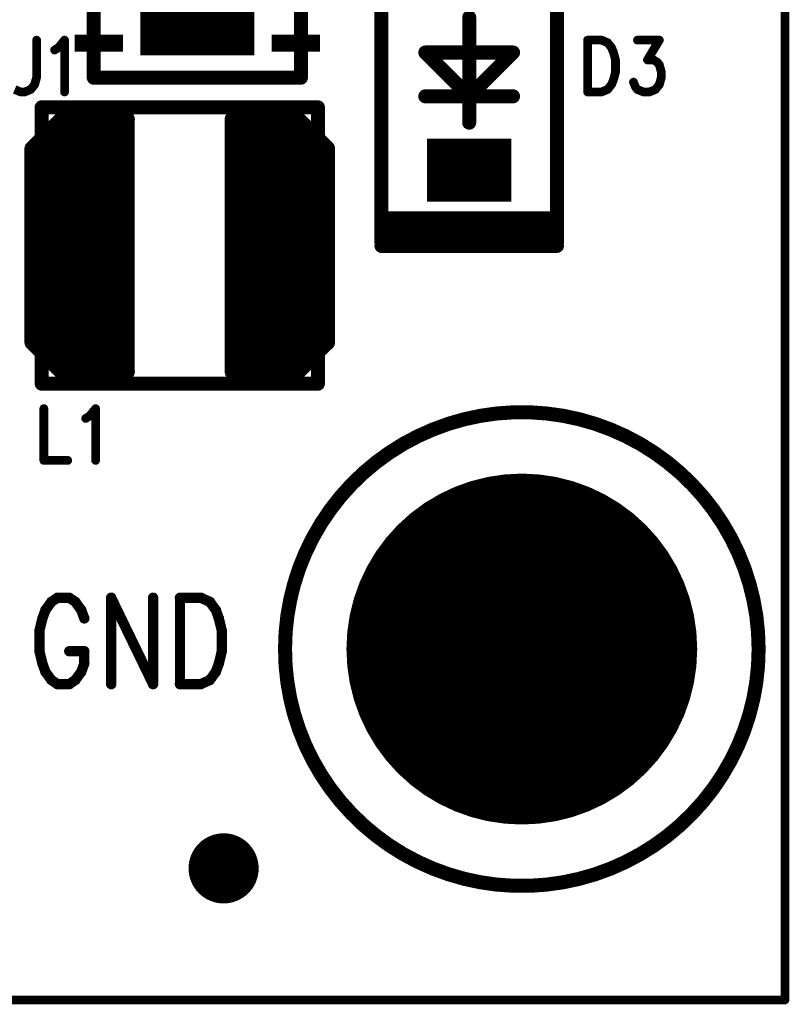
# Model space of a CAD drawing. Extents: x 2 to 38, y 2.4 to 29.6.
# Tile 66 of 93: x 20.9 to 22.9, y 13.3 to 15.9. Entities that reach past the tile are written whole.
import ezdxf

# ---------------------------------------------------------------- set-up
doc = ezdxf.new("R2010")
doc.units = 0
doc.layers.get('0').update_dxf_attribs({"linetype": 'CONTINUOUS'})
doc.layers.add('adt001026', color=1, linetype='CONTINUOUS')

# ---------------------------------------------------------------- blocks, each defined once
blk = doc.blocks.new('D11')
at = {"const_width": 0.0115}
blk.add_lwpolyline([(-0.00575, 0, 1), (0.00575, 0, 1)], format="xyb", close=True, dxfattribs=at)
blk = doc.blocks.new('D13')
at = {"const_width": 0.0185}
blk.add_lwpolyline([(-0.00925, 0, 1), (0.00925, 0, 1)], format="xyb", close=True, dxfattribs=at)
blk = doc.blocks.new('D21')
at = {"const_width": 0.0138}
blk.add_lwpolyline([(-0.0069, 0, 1), (0.0069, 0, 1)], format="xyb", close=True, dxfattribs=at)
blk = doc.blocks.new('D32')
at = {"const_width": 0.4623}
blk.add_lwpolyline([(-0.23115, 0, 1), (0.23115, 0, 1)], format="xyb", close=True, dxfattribs=at)
blk = doc.blocks.new('D33')
at = {"const_width": 0.09245}
blk.add_lwpolyline([(-0.046225, 0, 1), (0.046225, 0, 1)], format="xyb", close=True, dxfattribs=at)
blk = doc.blocks.new('D45')
at = {"const_width": 0.1655}
blk.add_lwpolyline([(-0.11095, 0), (0.11095, 0)], dxfattribs=at)
blk = doc.blocks.new('D48')
at = {"const_width": 0.0462}
blk.add_lwpolyline([(-0.0231, 0, 1), (0.0231, 0, 1)], format="xyb", close=True, dxfattribs=at)
blk = doc.blocks.new('D54')
at = {"const_width": 0.0455}
blk.add_lwpolyline([(-0.06365, 0), (0.06365, 0)], dxfattribs=at)
blk = doc.blocks.new('D55')
at = {"const_width": 0.2457}
blk.add_lwpolyline([(-0.1501, 0), (0.1501, 0)], dxfattribs=at)
blk = doc.blocks.new('D70')
at = {"const_width": 0.02275}
blk.add_lwpolyline([(-0.011375, 0, 1), (0.011375, 0, 1)], format="xyb", close=True, dxfattribs=at)

msp = doc.modelspace()

# ---------------------------------------------------------------- linework, layer by layer
at = {"layer": 'adt001026', "color": 1}
for points, const_width in [([(22.881, 21.629), (22.881, 13.3071)], 0.023), ([(21.8176, 15.3024), (21.8176, 16.1943)], 0.037), ([(22.28, 16.1943), (22.28, 15.3024)], 0.037), ([(21.0592, 15.7372), (21.0592, 16.1012)], 0.037), ([(21.6052, 16.1012), (21.6052, 15.7372)], 0.037), ([(22.0488, 15.8961), (22.0488, 15.6187)], 0.037), ([(20.9087, 15.7386), (20.9087, 15.8362)], 0.023), ([(20.956, 15.8101), (20.9665, 15.8166)], 0.023), ([(20.9665, 15.8166), (20.9823, 15.8362)], 0.023), ([(20.9823, 15.8362), (20.9823, 15.6996)], 0.023), ([(22.3609, 15.8362), (22.3609, 15.6996)], 0.023), ([(22.3609, 15.8362), (22.3976, 15.8362)], 0.023), ([(22.3976, 15.8362), (22.4134, 15.8296)], 0.023), ([(22.4134, 15.8296), (22.4239, 15.8166)], 0.023), ([(22.4239, 15.8166), (22.4292, 15.8036)], 0.023), ([(22.4922, 15.8362), (22.55, 15.8362)], 0.023), ([(22.55, 15.8362), (22.5185, 15.7841)], 0.023), ([(22.0488, 15.6881), (21.9332, 15.8036)], 0.037), ([(21.9332, 15.8036), (22.1644, 15.8036)], 0.037), ([(22.1644, 15.8036), (22.0488, 15.6881)], 0.037), ([(22.4292, 15.8036), (22.4344, 15.7841)], 0.023), ([(22.4344, 15.7841), (22.4344, 15.7516)], 0.023), ([(22.5185, 15.7841), (22.5342, 15.7841)], 0.023), ([(22.5342, 15.7841), (22.5448, 15.7776)], 0.023), ([(22.5448, 15.7776), (22.55, 15.7711)], 0.023), ([(22.55, 15.7711), (22.5553, 15.7516)], 0.023), ([(20.9035, 15.7191), (20.9087, 15.7386)], 0.023), ([(21.6052, 15.7372), (21.0592, 15.7372)], 0.037), ([(22.4344, 15.7516), (22.4292, 15.7321)], 0.023), ([(22.5553, 15.7386), (22.55, 15.7191)], 0.023), ([(22.5553, 15.7516), (22.5553, 15.7386)], 0.023), ([(20.893, 15.7061), (20.9035, 15.7191)], 0.023), ([(22.4239, 15.7191), (22.4134, 15.7061)], 0.023), ([(22.4292, 15.7321), (22.4239, 15.7191)], 0.023), ([(22.487, 15.7126), (22.4817, 15.7256)], 0.023), ([(22.4922, 15.7061), (22.487, 15.7126)], 0.023), ([(22.55, 15.7191), (22.5395, 15.7061)], 0.023), ([(20.8509, 15.7061), (20.8667, 15.6996)], 0.023), ([(20.8667, 15.6996), (20.8772, 15.6996)], 0.023), ([(20.8772, 15.6996), (20.893, 15.7061)], 0.023), ([(21.9332, 15.6881), (22.1644, 15.6881)], 0.037), ([(22.3976, 15.6996), (22.3609, 15.6996)], 0.023), ([(22.4134, 15.7061), (22.3976, 15.6996)], 0.023), ([(22.508, 15.6996), (22.4922, 15.7061)], 0.023), ([(22.5237, 15.6996), (22.508, 15.6996)], 0.023), ([(22.5395, 15.7061), (22.5237, 15.6996)], 0.023), ([(20.9219, 14.931), (20.9219, 15.6591)], 0.037), ([(20.9219, 15.6591), (21.65, 15.6591)], 0.037), ([(21.65, 15.6591), (21.65, 14.931)], 0.037), ([(20.9768, 15.6273), (20.8992, 15.5496)], 0.045), ([(21.1449, 15.6273), (20.9768, 15.6273)], 0.045), ([(20.9902, 14.9629), (20.9902, 15.6273)], 0.045), ([(21.0129, 14.9629), (21.0129, 15.6273)], 0.045), ([(21.0357, 14.9629), (21.0357, 15.6273)], 0.045), ([(21.0584, 14.9629), (21.0584, 15.6273)], 0.045), ([(21.0812, 14.9629), (21.0812, 15.6273)], 0.045), ([(21.1039, 14.9629), (21.1039, 15.6273)], 0.045), ([(21.1267, 14.9629), (21.1267, 15.6273)], 0.045), ([(21.1449, 14.9629), (21.1449, 15.6273)], 0.045), ([(21.5951, 15.6273), (21.427, 15.6273)], 0.045), ([(21.427, 15.6273), (21.427, 14.9629)], 0.045), ([(21.4452, 14.9629), (21.4452, 15.6273)], 0.045), ([(21.468, 14.9629), (21.468, 15.6273)], 0.045), ([(21.4907, 14.9629), (21.4907, 15.6273)], 0.045), ([(21.5135, 14.9629), (21.5135, 15.6273)], 0.045), ([(21.5362, 14.9629), (21.5362, 15.6273)], 0.045), ([(21.559, 14.9629), (21.559, 15.6273)], 0.045), ([(21.5817, 14.9629), (21.5817, 15.6273)], 0.045), ([(21.6727, 15.5496), (21.5951, 15.6273)], 0.045), ([(20.9674, 14.9723), (20.9674, 15.6178)], 0.045), ([(21.6045, 14.9723), (21.6045, 15.6178)], 0.045), ([(20.9219, 15.0178), (20.9219, 15.5723)], 0.045), ([(20.9447, 14.9951), (20.9447, 15.5951)], 0.045), ([(21.6272, 14.9951), (21.6272, 15.5951)], 0.045), ([(21.65, 15.0178), (21.65, 15.5723)], 0.045), ([(20.8992, 15.5496), (20.8992, 15.0406)], 0.045), ([(20.8992, 15.0406), (20.8992, 15.5496)], 0.045), ([(21.6727, 15.0406), (21.6727, 15.5496)], 0.045), ([(22.28, 15.3668), (21.8176, 15.3668)], 0.037), ([(22.28, 15.3486), (21.8176, 15.3486)], 0.037), ([(21.8408, 15.3182), (22.2569, 15.3182)], 0.037), ([(22.28, 15.3024), (21.8176, 15.3024)], 0.037), ([(22.28, 15.294), (21.8176, 15.294)], 0.037), ([(20.8992, 15.0406), (20.9768, 14.9629)], 0.045), ([(21.5951, 14.9629), (21.6727, 15.0406)], 0.045), ([(20.9768, 14.9629), (21.1449, 14.9629)], 0.045), ([(21.427, 14.9629), (21.5951, 14.9629)], 0.045), ([(21.65, 14.931), (20.9219, 14.931)], 0.037), ([(20.9277, 14.8653), (20.9277, 14.7287)], 0.023), ([(21.0485, 14.8458), (21.0642, 14.8653)], 0.023), ([(21.0642, 14.8653), (21.0642, 14.7287)], 0.023), ([(22.1225, 14.8525), (22.0793, 14.8464)], 0.037), ([(22.1659, 14.8555), (22.1225, 14.8525)], 0.037), ([(22.2095, 14.8555), (22.1659, 14.8555)], 0.037), ([(22.2529, 14.8524), (22.2095, 14.8555)], 0.037), ([(22.296, 14.8464), (22.2529, 14.8524)], 0.037), ([(21.038, 14.8393), (21.0485, 14.8458)], 0.023), ([(21.9948, 14.8254), (21.9539, 14.8105)], 0.037), ([(22.0367, 14.8374), (21.9948, 14.8254)], 0.037), ([(22.0793, 14.8464), (22.0367, 14.8374)], 0.037), ([(22.3386, 14.8373), (22.296, 14.8464)], 0.037), ([(22.3805, 14.8253), (22.3386, 14.8373)], 0.037), ([(22.4214, 14.8104), (22.3805, 14.8253)], 0.037), ([(21.9539, 14.8105), (21.9141, 14.7928)], 0.037), ([(22.4612, 14.7926), (22.4214, 14.8104)], 0.037), ([(21.8756, 14.7724), (21.8387, 14.7493)], 0.037), ([(21.9141, 14.7928), (21.8756, 14.7724)], 0.037), ([(22.4997, 14.7722), (22.4612, 14.7926)], 0.037), ([(22.5366, 14.7491), (22.4997, 14.7722)], 0.037), ([(21.8387, 14.7493), (21.8034, 14.7237)], 0.037), ([(22.5718, 14.7235), (22.5366, 14.7491)], 0.037), ([(20.9277, 14.7287), (20.9907, 14.7287)], 0.023), ([(21.8034, 14.7237), (21.7701, 14.6957)], 0.037), ([(22.6052, 14.6955), (22.5718, 14.7235)], 0.037), ([(21.7701, 14.6957), (21.7387, 14.6655)], 0.037), ([(22.6365, 14.6652), (22.6052, 14.6955)], 0.037), ([(21.7387, 14.6655), (21.7096, 14.6331)], 0.037), ([(22.6657, 14.6328), (22.6365, 14.6652)], 0.037), ([(21.7096, 14.6331), (21.6827, 14.5988)], 0.037), ([(22.6925, 14.5985), (22.6657, 14.6328)], 0.037), ([(21.6827, 14.5988), (21.6584, 14.5627)], 0.037), ([(22.7168, 14.5624), (22.6925, 14.5985)], 0.037), ([(21.6584, 14.5627), (21.6366, 14.525)], 0.037), ([(22.7386, 14.5247), (22.7168, 14.5624)], 0.037), ([(21.6366, 14.525), (21.6174, 14.4859)], 0.037), ([(22.7577, 14.4855), (22.7386, 14.5247)], 0.037), ([(21.6174, 14.4859), (21.6011, 14.4455)], 0.037), ([(22.774, 14.4451), (22.7577, 14.4855)], 0.037), ([(21.6011, 14.4455), (21.5876, 14.4041)], 0.037), ([(22.7875, 14.4037), (22.774, 14.4451)], 0.037), ([(21.5876, 14.4041), (21.5771, 14.3618)], 0.037), ([(22.798, 14.3615), (22.7875, 14.4037)], 0.037), ([(20.9634, 14.3668), (20.9476, 14.356)], 0.027), ([(20.9949, 14.3668), (20.9634, 14.3668)], 0.027), ([(21.0107, 14.356), (20.9949, 14.3668)], 0.027), ([(21.1052, 14.3668), (21.1052, 14.1393)], 0.027), ([(21.1052, 14.3668), (21.2156, 14.1393)], 0.027), ([(21.2156, 14.3668), (21.2156, 14.1393)], 0.027), ([(21.2865, 14.3668), (21.2865, 14.1393)], 0.027), ([(21.2865, 14.3668), (21.3416, 14.3668)], 0.027), ([(21.3416, 14.3668), (21.3653, 14.356)], 0.027), ([(21.5771, 14.3618), (21.5695, 14.3189)], 0.037), ([(22.8056, 14.3186), (22.798, 14.3615)], 0.037), ([(20.9319, 14.3343), (20.924, 14.3126)], 0.027), ([(20.9476, 14.356), (20.9319, 14.3343)], 0.027), ([(21.0264, 14.3343), (21.0107, 14.356)], 0.027), ([(21.0343, 14.3126), (21.0264, 14.3343)], 0.027), ([(21.3653, 14.356), (21.3811, 14.3343)], 0.027), ([(21.3811, 14.3343), (21.3889, 14.3126)], 0.027), ([(20.924, 14.3126), (20.9161, 14.2801)], 0.027), ([(21.3889, 14.3126), (21.3968, 14.2801)], 0.027), ([(21.5695, 14.3189), (21.5649, 14.2756)], 0.037), ([(22.8101, 14.2752), (22.8056, 14.3186)], 0.037), ([(20.9161, 14.2801), (20.9161, 14.2259)], 0.027), ([(21.3968, 14.2801), (21.3968, 14.2259)], 0.027), ([(21.5649, 14.2756), (21.5634, 14.2321)], 0.037), ([(22.8116, 14.2317), (22.8101, 14.2752)], 0.037), ([(21.5634, 14.2321), (21.5648, 14.1886)], 0.037), ([(22.8101, 14.1874), (22.8116, 14.231)], 0.037), ([(22.8116, 14.2317), (22.8116, 14.2317)], 0.037), ([(22.8116, 14.231), (22.8116, 14.2317)], 0.037), ([(20.9161, 14.2259), (20.924, 14.1934)], 0.027), ([(20.9949, 14.2259), (21.0343, 14.2259)], 0.027), ([(21.0343, 14.1934), (21.0343, 14.2259)], 0.027), ([(21.3968, 14.2259), (21.3889, 14.1934)], 0.027), ([(20.924, 14.1934), (20.9319, 14.1718)], 0.027), ([(21.0264, 14.1718), (21.0343, 14.1934)], 0.027), ([(21.3889, 14.1934), (21.3811, 14.1718)], 0.027), ([(21.5648, 14.1886), (21.5694, 14.1452)], 0.037), ([(22.8055, 14.1441), (22.8101, 14.1874)], 0.037), ([(20.9319, 14.1718), (20.9476, 14.1501)], 0.027), ([(21.0107, 14.1501), (21.0264, 14.1718)], 0.027), ([(21.3811, 14.1718), (21.3653, 14.1501)], 0.027), ([(20.9476, 14.1501), (20.9634, 14.1393)], 0.027), ([(20.9634, 14.1393), (20.9949, 14.1393)], 0.027), ([(20.9949, 14.1393), (21.0107, 14.1501)], 0.027), ([(21.3416, 14.1393), (21.2865, 14.1393)], 0.027), ([(21.3653, 14.1501), (21.3416, 14.1393)], 0.027), ([(21.5694, 14.1452), (21.5769, 14.1023)], 0.037), ([(22.7979, 14.1013), (22.8055, 14.1441)], 0.037), ([(21.5769, 14.1023), (21.5874, 14.0601)], 0.037), ([(22.7873, 14.059), (22.7979, 14.1013)], 0.037), ([(21.5874, 14.0601), (21.6009, 14.0186)], 0.037), ([(22.7738, 14.0176), (22.7873, 14.059)], 0.037), ([(21.6009, 14.0186), (21.6171, 13.9782)], 0.037), ([(22.7574, 13.9772), (22.7738, 14.0176)], 0.037), ([(21.6171, 13.9782), (21.6362, 13.9391)], 0.037), ([(22.7383, 13.9381), (22.7574, 13.9772)], 0.037), ([(21.6362, 13.9391), (21.658, 13.9013)], 0.037), ([(22.7164, 13.9004), (22.7383, 13.9381)], 0.037), ([(21.658, 13.9013), (21.6823, 13.8652)], 0.037), ([(22.6921, 13.8643), (22.7164, 13.9004)], 0.037), ([(21.6823, 13.8652), (21.7091, 13.8309)], 0.037), ([(22.6652, 13.83), (22.6921, 13.8643)], 0.037), ([(21.7091, 13.8309), (21.7382, 13.7985)], 0.037), ([(22.636, 13.7977), (22.6652, 13.83)], 0.037), ([(21.7382, 13.7985), (21.7695, 13.7682)], 0.037), ([(22.6047, 13.7675), (22.636, 13.7977)], 0.037), ([(21.7695, 13.7682), (21.8029, 13.7402)], 0.037), ([(22.5713, 13.7395), (22.6047, 13.7675)], 0.037), ([(21.8029, 13.7402), (21.8381, 13.7145)], 0.037), ([(22.536, 13.7139), (22.5713, 13.7395)], 0.037), ([(21.8381, 13.7145), (21.875, 13.6914)], 0.037), ([(22.499, 13.6909), (22.536, 13.7139)], 0.037), ([(21.875, 13.6914), (21.9134, 13.671)], 0.037), ([(22.4606, 13.6705), (22.499, 13.6909)], 0.037), ([(21.9134, 13.671), (21.9532, 13.6532)], 0.037), ([(22.4208, 13.6528), (22.4606, 13.6705)], 0.037), ([(21.9532, 13.6532), (21.9941, 13.6383)], 0.037), ([(21.9941, 13.6383), (22.036, 13.6262)], 0.037), ([(22.3379, 13.626), (22.3798, 13.6379)], 0.037), ([(22.3798, 13.6379), (22.4208, 13.6528)], 0.037), ([(22.036, 13.6262), (22.0786, 13.6171)], 0.037), ([(22.0786, 13.6171), (22.1217, 13.611)], 0.037), ([(22.1217, 13.611), (22.1652, 13.608)], 0.037), ([(22.1652, 13.608), (22.2087, 13.6079)], 0.037), ([(22.2087, 13.6079), (22.2522, 13.6109)], 0.037), ([(22.2522, 13.6109), (22.2953, 13.617)], 0.037), ([(22.2953, 13.617), (22.3379, 13.626)], 0.037), ([(22.881, 13.3071), (5.5438, 13.3071)], 0.023)]:
    msp.add_lwpolyline(points, dxfattribs=dict(at, const_width=const_width))

# ---------------------------------------------------------------- block references
at = {"layer": 'adt001026'}
for name, p in [('D55', (21.3322, 15.9192)), ('D13', (22.0488, 15.8961)), ('D11', (20.9087, 15.8362)), ('D11', (20.9665, 15.8166)), ('D11', (20.9823, 15.8362)), ('D54', (21.0728, 15.8282)), ('D54', (21.5916, 15.8282)), ('D11', (22.3609, 15.8362)), ('D11', (22.3609, 15.8362)), ('D11', (22.3976, 15.8362)), ('D11', (22.4134, 15.8296)), ('D11', (22.4239, 15.8166)), ('D11', (22.4922, 15.8362)), ('D11', (22.55, 15.8362)), ('D11', (20.956, 15.8101)), ('D13', (21.9332, 15.8036)), ('D13', (22.1644, 15.8036)), ('D11', (22.4292, 15.8036)), ('D11', (22.4344, 15.7841)), ('D11', (22.5185, 15.7841)), ('D11', (22.5342, 15.7841)), ('D11', (22.5448, 15.7776)), ('D11', (22.55, 15.7711)), ('D11', (20.9087, 15.7386)), ('D13', (21.0592, 15.7372)), ('D13', (21.6052, 15.7372)), ('D11', (22.4344, 15.7516)), ('D11', (22.5553, 15.7516)), ('D11', (22.5553, 15.7386)), ('D11', (20.9035, 15.7191)), ('D11', (22.4239, 15.7191)), ('D11', (22.4292, 15.7321)), ('D11', (22.4817, 15.7256)), ('D11', (22.487, 15.7126)), ('D11', (22.55, 15.7191)), ('D11', (20.8667, 15.6996)), ('D11', (20.8772, 15.6996)), ('D11', (20.893, 15.7061)), ('D11', (20.9823, 15.6996)), ('D13', (21.9332, 15.6881)), ('D13', (22.0488, 15.6881)), ('D13', (22.0488, 15.6881)), ('D13', (22.1644, 15.6881)), ('D11', (22.3609, 15.6996)), ('D11', (22.3609, 15.6996)), ('D11', (22.3976, 15.6996)), ('D11', (22.4134, 15.7061)), ('D11', (22.4922, 15.7061)), ('D11', (22.508, 15.6996)), ('D11', (22.5237, 15.6996)), ('D11', (22.5395, 15.7061)), ('D13', (20.9219, 15.6591)), ('D13', (21.65, 15.6591)), ('D70', (20.9768, 15.6273)), ('D70', (20.9902, 15.6273)), ('D70', (21.0129, 15.6273)), ('D70', (21.0357, 15.6273)), ('D70', (21.0584, 15.6273)), ('D70', (21.0812, 15.6273)), ('D70', (21.1039, 15.6273)), ('D70', (21.1267, 15.6273)), ('D70', (21.1449, 15.6273)), ('D70', (21.427, 15.6273)), ('D70', (21.4452, 15.6273)), ('D70', (21.468, 15.6273)), ('D70', (21.4907, 15.6273)), ('D70', (21.5135, 15.6273)), ('D70', (21.5362, 15.6273)), ('D70', (21.559, 15.6273)), ('D70', (21.5817, 15.6273)), ('D70', (21.5951, 15.6273)), ('D70', (20.9674, 15.6178)), ('D70', (21.6045, 15.6178)), ('D13', (22.0488, 15.6187)), ('D70', (20.9219, 15.5723)), ('D70', (20.9447, 15.5951)), ('D70', (21.6272, 15.5951)), ('D70', (21.65, 15.5723)), ('D70', (20.8992, 15.5496)), ('D70', (20.8992, 15.5496)), ('D70', (21.6727, 15.5496)), ('D45', (22.0488, 15.4935)), ('D13', (21.8176, 15.3668)), ('D13', (22.28, 15.3668)), ('D13', (21.8176, 15.3486)), ('D13', (22.28, 15.3486)), ('D48', (21.0129, 15.2951)), ('D48', (21.559, 15.2951)), ('D13', (21.8408, 15.3182)), ('D13', (22.2569, 15.3182)), ('D13', (21.8176, 15.3024)), ('D13', (21.8176, 15.294)), ('D13', (22.28, 15.3024)), ('D13', (22.28, 15.3024)), ('D13', (22.28, 15.294)), ('D70', (20.8992, 15.0406)), ('D70', (20.8992, 15.0406)), ('D70', (21.6727, 15.0406)), ('D70', (20.9219, 15.0178)), ('D70', (21.65, 15.0178)), ('D70', (20.9447, 14.9951)), ('D70', (21.6272, 14.9951)), ('D70', (20.9674, 14.9723)), ('D70', (20.9768, 14.9629)), ('D70', (20.9902, 14.9629)), ('D70', (21.0129, 14.9629)), ('D70', (21.0357, 14.9629)), ('D70', (21.0584, 14.9629)), ('D70', (21.0812, 14.9629)), ('D70', (21.1039, 14.9629)), ('D70', (21.1267, 14.9629)), ('D70', (21.1449, 14.9629)), ('D70', (21.427, 14.9629)), ('D70', (21.427, 14.9629)), ('D70', (21.4452, 14.9629)), ('D70', (21.468, 14.9629)), ('D70', (21.4907, 14.9629)), ('D70', (21.5135, 14.9629)), ('D70', (21.5362, 14.9629)), ('D70', (21.559, 14.9629)), ('D70', (21.5817, 14.9629)), ('D70', (21.5951, 14.9629)), ('D70', (21.6045, 14.9723)), ('D13', (20.9219, 14.931)), ('D13', (21.65, 14.931)), ('D13', (21.65, 14.931)), ('D11', (20.9277, 14.8653)), ('D11', (21.0642, 14.8653)), ('D13', (22.1225, 14.8525)), ('D13', (22.1659, 14.8555)), ('D13', (22.2095, 14.8555)), ('D13', (22.2529, 14.8524)), ('D11', (21.038, 14.8393)), ('D11', (21.0485, 14.8458)), ('D13', (21.9948, 14.8254)), ('D13', (22.0367, 14.8374)), ('D13', (22.0793, 14.8464)), ('D13', (22.296, 14.8464)), ('D13', (22.3386, 14.8373)), ('D13', (22.3805, 14.8253)), ('D13', (21.9539, 14.8105)), ('D13', (22.4214, 14.8104)), ('D13', (21.8756, 14.7724)), ('D13', (21.9141, 14.7928)), ('D13', (22.4612, 14.7926)), ('D13', (22.4997, 14.7722)), ('D13', (21.8387, 14.7493)), ('D13', (22.5366, 14.7491)), ('D11', (20.9277, 14.7287)), ('D11', (20.9907, 14.7287)), ('D11', (21.0642, 14.7287)), ('D13', (21.8034, 14.7237)), ('D13', (22.5718, 14.7235)), ('D13', (21.7701, 14.6957)), ('D13', (22.6052, 14.6955)), ('D32', (22.1875, 14.2317)), ('D13', (21.7387, 14.6655)), ('D13', (22.6365, 14.6652)), ('D13', (21.7096, 14.6331)), ('D13', (22.6657, 14.6328)), ('D13', (21.6827, 14.5988)), ('D13', (22.6925, 14.5985)), ('D13', (21.6584, 14.5627)), ('D13', (22.7168, 14.5624)), ('D13', (21.6366, 14.525)), ('D13', (22.7386, 14.5247)), ('D13', (21.6174, 14.4859)), ('D13', (22.7577, 14.4855)), ('D13', (21.6011, 14.4455)), ('D13', (22.774, 14.4451)), ('D13', (21.5876, 14.4041)), ('D13', (22.7875, 14.4037)), ('D21', (20.9634, 14.3668)), ('D21', (20.9949, 14.3668)), ('D21', (21.1052, 14.3668)), ('D21', (21.1052, 14.3668)), ('D21', (21.2156, 14.3668)), ('D21', (21.2865, 14.3668)), ('D21', (21.2865, 14.3668)), ('D21', (21.3416, 14.3668)), ('D13', (21.5771, 14.3618)), ('D13', (22.798, 14.3615)), ('D21', (20.9319, 14.3343)), ('D21', (20.9476, 14.356)), ('D21', (21.0107, 14.356)), ('D21', (21.0264, 14.3343)), ('D21', (21.3653, 14.356)), ('D21', (21.3811, 14.3343)), ('D21', (20.924, 14.3126)), ('D21', (21.0343, 14.3126)), ('D21', (21.3889, 14.3126)), ('D13', (21.5695, 14.3189)), ('D13', (22.8056, 14.3186)), ('D21', (20.9161, 14.2801)), ('D21', (21.3968, 14.2801)), ('D13', (21.5649, 14.2756)), ('D13', (22.8101, 14.2752)), ('D13', (21.5634, 14.2321)), ('D13', (22.8116, 14.2317)), ('D13', (22.8116, 14.2317)), ('D13', (22.8116, 14.2317)), ('D13', (22.8116, 14.231)), ('D21', (20.9161, 14.2259)), ('D21', (20.9949, 14.2259)), ('D21', (21.0343, 14.2259)), ('D21', (21.0343, 14.2259)), ('D21', (21.3968, 14.2259)), ('D21', (20.924, 14.1934)), ('D21', (21.0343, 14.1934)), ('D21', (21.3889, 14.1934)), ('D13', (21.5648, 14.1886)), ('D13', (22.8101, 14.1874)), ('D21', (20.9319, 14.1718)), ('D21', (21.0264, 14.1718)), ('D21', (21.3811, 14.1718)), ('D21', (20.9476, 14.1501)), ('D21', (20.9634, 14.1393)), ('D21', (20.9949, 14.1393)), ('D21', (21.0107, 14.1501)), ('D21', (21.1052, 14.1393)), ('D21', (21.2156, 14.1393)), ('D21', (21.2156, 14.1393)), ('D21', (21.2865, 14.1393)), ('D21', (21.2865, 14.1393)), ('D21', (21.3416, 14.1393)), ('D21', (21.3653, 14.1501)), ('D13', (21.5694, 14.1452)), ('D13', (22.8055, 14.1441)), ('D13', (21.5769, 14.1023)), ('D13', (22.7979, 14.1013)), ('D13', (21.5874, 14.0601)), ('D13', (22.7873, 14.059)), ('D13', (21.6009, 14.0186)), ('D13', (22.7738, 14.0176)), ('D13', (21.6171, 13.9782)), ('D13', (22.7574, 13.9772)), ('D13', (21.6362, 13.9391)), ('D13', (22.7383, 13.9381)), ('D13', (21.658, 13.9013)), ('D13', (22.7164, 13.9004)), ('D13', (21.6823, 13.8652)), ('D13', (22.6921, 13.8643)), ('D13', (21.7091, 13.8309)), ('D13', (22.6652, 13.83)), ('D13', (21.7382, 13.7985)), ('D13', (22.636, 13.7977)), ('D13', (21.7695, 13.7682)), ('D13', (22.6047, 13.7675)), ('D13', (21.8029, 13.7402)), ('D13', (22.5713, 13.7395)), ('D33', (21.4015, 13.6538)), ('D13', (21.8381, 13.7145)), ('D13', (22.536, 13.7139)), ('D13', (21.875, 13.6914)), ('D13', (22.499, 13.6909)), ('D13', (21.9134, 13.671)), ('D13', (22.4606, 13.6705)), ('D13', (21.9532, 13.6532)), ('D13', (21.9941, 13.6383)), ('D13', (22.3798, 13.6379)), ('D13', (22.4208, 13.6528)), ('D13', (22.036, 13.6262)), ('D13', (22.0786, 13.6171)), ('D13', (22.1217, 13.611)), ('D13', (22.1652, 13.608)), ('D13', (22.2087, 13.6079)), ('D13', (22.2522, 13.6109)), ('D13', (22.2953, 13.617)), ('D13', (22.3379, 13.626)), ('D11', (22.881, 13.3071))]:
    msp.add_blockref(name, p, dxfattribs=at)

doc.saveas('drawing.dxf')
